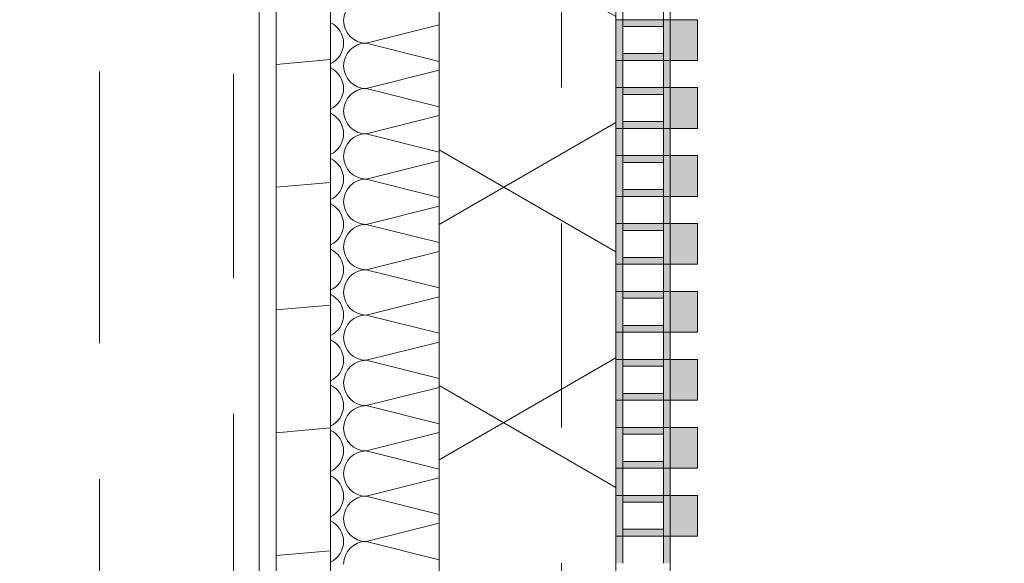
# Model space of a CAD drawing. Header units: metres. Extents: x -167 to 233, y -155 to 122.
# Tile 130 of 176: x 57.694 to 58.418, y 31.68 to 32.08. Entities that reach past the tile are written whole.
import ezdxf
from ezdxf.enums import TextEntityAlignment as Align

# ---------------------------------------------------------------- set-up
doc = ezdxf.new("R2010")
doc.units = ezdxf.units.M
doc.header["$MEASUREMENT"] = 0
for name, pattern in [('Raster', [0.4, 0.2, -0.1, 0, -0.1]), ('Strichlinie eng', [0.23, 0.15, -0.08]), ('Untersicht', [0.2, 0.15, -0.05])]:
    doc.linetypes.add(name, pattern=pattern)
for name, color, linetype in [('10 Wand außen', 7, 'Continuous'), ('20 Decke', 7, 'Continuous'), ('20 Träger', 7, 'Continuous'), ('50 Sanitäreinrichtung', 7, 'Continuous'), ('90 Achsraster', 7, 'Continuous'), ('94 Genehmigungsplanung Bemaßung', 7, 'Continuous')]:
    doc.layers.add(name, color=color, linetype=linetype)
doc.styles.add('ERSTELLTER_STIL_1', font='arial.ttf')
doc.styles.add('ERSTELLTER_STIL_2', font='arial.ttf')
doc.dimstyles.new('ERSTELLTER_STIL__2', dxfattribs={"dimtxt": 0.25, "dimasz": 0.19, "dimexe": 0.18, "dimexo": 0.1, "dimgap": 0, "dimtad": 1, "dimzin": 0, "dimdsep": 46, "dimtxsty": 'ERSTELLTER_STIL_1', "dimblk": 'ARROWHEAD_6', "dimblk1": 'ARROWHEAD_6', "dimblk2": 'ARROWHEAD_6', "dimcen": 0.09, "dimclrd": 7, "dimclre": 7, "dimclrt": 7, "dimazin": 0, "dimtfac": 1, "dimtdec": 4, "dimtmove": 0, "dimatfit": 3, "dimfxl": 1, "dimtolj": 1, "dimtzin": 0, "dimarcsym": 0})

# ---------------------------------------------------------------- blocks, each defined once
blk = doc.blocks.new('*X43', base_point=(27236.13209, 33357.27905))
at = {"layer": '10 Wand außen', "color": 8, "linetype": 'Continuous', "lineweight": 18}
for p, q in [((58.00249, 32.07582), (57.94876, 32.06238)), ((58.00249, 32.04895), (57.94876, 32.06238)), ((58.00249, 32.04248), (57.94876, 32.02905)), ((58.00249, 32.01562), (57.94876, 32.02905)), ((58.00249, 32.00915), (57.94876, 31.99572)), ((58.00249, 31.98228), (57.94876, 31.99572)), ((58.00249, 31.97582), (57.94876, 31.96238)), ((58.00249, 31.94895), (57.94876, 31.96238)), ((58.00249, 31.94248), (57.94876, 31.92905)), ((58.00249, 31.91562), (57.94876, 31.92905)), ((58.00249, 31.90915), (57.94876, 31.89572)), ((58.00249, 31.88228), (57.94876, 31.89572)), ((58.00249, 31.87582), (57.94876, 31.86238)), ((58.00249, 31.84895), (57.94876, 31.86238)), ((58.00249, 31.84248), (57.94876, 31.82905)), ((58.00249, 31.81562), (57.94876, 31.82905)), ((58.00249, 31.80915), (57.94876, 31.79572)), ((58.00249, 31.78228), (57.94876, 31.79572)), ((58.00249, 31.77582), (57.94876, 31.76238)), ((58.00249, 31.74895), (57.94876, 31.76238)), ((58.00249, 31.74248), (57.94876, 31.72905)), ((58.00249, 31.71562), (57.94876, 31.72905)), ((58.00249, 31.70915), (57.94876, 31.69572)), ((58.00249, 31.68228), (57.94876, 31.69572))]:
    blk.add_line(p, q, dxfattribs=at)
for centre, start, end in [((57.94876, 32.07905), 90, 180), ((57.91543, 32.06238), 0, 64.92163), ((57.94876, 32.07905), 180, 270), ((57.91543, 32.06238), 295.07837, 0), ((57.94876, 32.04572), 90, 180), ((57.91543, 32.02905), 0, 64.92163), ((57.94876, 32.04572), 180, 270), ((57.91543, 32.02905), 295.07837, 0), ((57.94876, 32.01238), 90, 180), ((57.94876, 32.01238), 180, 270), ((57.91543, 31.99572), 0, 64.92163), ((57.91543, 31.99572), 295.07837, 0), ((57.94876, 31.97905), 90, 180), ((57.91543, 31.96238), 0, 64.92163), ((57.94876, 31.97905), 180, 270), ((57.91543, 31.96238), 295.07837, 0), ((57.94876, 31.94572), 90, 180), ((57.91543, 31.92905), 0, 64.92163), ((57.94876, 31.94572), 180, 270), ((57.91543, 31.92905), 295.07837, 0), ((57.94876, 31.91238), 90, 180), ((57.91543, 31.89572), 0, 64.92163), ((57.94876, 31.91238), 180, 270), ((57.91543, 31.89572), 295.07837, 0), ((57.94876, 31.87905), 90, 180), ((57.91543, 31.86238), 0, 64.92163), ((57.94876, 31.87905), 180, 270), ((57.91543, 31.86238), 295.07837, 0), ((57.94876, 31.84572), 90, 180), ((57.94876, 31.84572), 180, 270), ((57.91543, 31.82905), 0, 64.92163), ((57.91543, 31.82905), 295.07837, 0), ((57.94876, 31.81238), 90, 180), ((57.91543, 31.79572), 0, 64.92163), ((57.94876, 31.81238), 180, 270), ((57.91543, 31.79572), 295.07837, 0), ((57.94876, 31.77905), 90, 180), ((57.91543, 31.76238), 0, 64.92163), ((57.94876, 31.77905), 180, 270), ((57.91543, 31.76238), 295.07837, 0), ((57.94876, 31.74572), 90, 180), ((57.91543, 31.72905), 0, 64.92163), ((57.94876, 31.74572), 180, 270), ((57.91543, 31.72905), 295.07837, 0), ((57.94876, 31.71238), 90, 180), ((57.91543, 31.69572), 0, 64.92163), ((57.94876, 31.71238), 180, 270), ((57.91543, 31.69572), 295.07837, 0), ((57.94876, 31.67905), 90, 180)]:
    blk.add_arc(centre, 0.01667, start, end, dxfattribs=at)
blk = doc.blocks.new('Standard-Rastermarker_138')
at = {"layer": '90 Achsraster', "color": 14, "linetype": 'Raster', "lineweight": 18, "true_color": 0xa80000}
blk.add_line((1, 0), (24.68085, 0), dxfattribs=at)
at = {"layer": '90 Achsraster', "color": 14, "lineweight": 18, "true_color": 0xa80000, "style": 'ERSTELLTER_STIL_2'}
for tag, p in [('AC_MarkerText_1_0', (-0.56857, -0.06857)), ('AC_MarkerText_1_1', (25.81228, -0.06857))]:
    blk.add_attdef(tag, text='', height=0.3, rotation=90, dxfattribs=at).set_placement(p, align=Align.TOP_CENTER)
blk = doc.blocks.new('Rechteck Raster Kassetten Fassade - ACB_5')
at = {"layer": '50 Sanitäreinrichtung', "linetype": 'Continuous', "lineweight": 0, "true_color": 0x9e9e9e}
for points in [[(3.39, 0.17), (3.39, 0.19), (3.36, 0.19), (3.36, 0.17)], [(3.44, 0.17), (3.44, 0.19), (3.41, 0.19), (3.41, 0.17)], [(3.49, 0.17), (3.49, 0.19), (3.46, 0.19), (3.46, 0.17)], [(3.54, 0.17), (3.54, 0.19), (3.51, 0.19), (3.51, 0.17)], [(3.59, 0.17), (3.59, 0.19), (3.56, 0.19), (3.56, 0.17)], [(3.64, 0.17), (3.64, 0.19), (3.61, 0.19), (3.61, 0.17)], [(3.69, 0.17), (3.69, 0.19), (3.66, 0.19), (3.66, 0.17)], [(3.74, 0.17), (3.74, 0.19), (3.71, 0.19), (3.71, 0.17)], [(3.34, 0.17), (3.34, 0.165), (3.36, 0.165), (3.36, 0.17)], [(3.41, 0.17), (3.36, 0.17), (3.36, 0.13), (3.41, 0.13), (3.41, 0.135), (3.365, 0.135), (3.365, 0.165), (3.41, 0.165)], [(3.46, 0.17), (3.41, 0.17), (3.41, 0.13), (3.46, 0.13), (3.46, 0.135), (3.415, 0.135), (3.415, 0.165), (3.46, 0.165)], [(3.51, 0.17), (3.46, 0.17), (3.46, 0.13), (3.51, 0.13), (3.51, 0.135), (3.465, 0.135), (3.465, 0.165), (3.51, 0.165)], [(3.56, 0.17), (3.51, 0.17), (3.51, 0.13), (3.56, 0.13), (3.56, 0.135), (3.515, 0.135), (3.515, 0.165), (3.56, 0.165)], [(3.61, 0.17), (3.56, 0.17), (3.56, 0.13), (3.61, 0.13), (3.61, 0.135), (3.565, 0.135), (3.565, 0.165), (3.61, 0.165)], [(3.66, 0.17), (3.61, 0.17), (3.61, 0.13), (3.66, 0.13), (3.66, 0.135), (3.615, 0.135), (3.615, 0.165), (3.66, 0.165)], [(3.385, 0.135), (3.39, 0.135), (3.39, 0.165), (3.385, 0.165)], [(3.44, 0.165), (3.435, 0.165), (3.435, 0.135), (3.44, 0.135)], [(3.49, 0.165), (3.485, 0.165), (3.485, 0.135), (3.49, 0.135)], [(3.54, 0.165), (3.535, 0.165), (3.535, 0.135), (3.54, 0.135)], [(3.59, 0.165), (3.585, 0.165), (3.585, 0.135), (3.59, 0.135)], [(3.64, 0.165), (3.635, 0.165), (3.635, 0.135), (3.64, 0.135)], [(3.69, 0.165), (3.685, 0.165), (3.685, 0.135), (3.69, 0.135)], [(3.715, 0.165), (3.71, 0.165), (3.71, 0.135), (3.715, 0.135)], [(3.34, 0.13), (3.36, 0.13), (3.36, 0.135), (3.34, 0.135)]]:
    blk.add_hatch(color=253, dxfattribs=at).paths.add_polyline_path(points)
h = blk.add_hatch(color=253, dxfattribs=at)
h.paths.add_polyline_path([(3.66, 0.17), (3.66, 0.13), (3.74, 0.13), (3.74, 0.17)])
h.paths.add_polyline_path([(3.735, 0.135), (3.665, 0.135), (3.665, 0.165), (3.735, 0.165)], flags=0)
at = {"layer": '50 Sanitäreinrichtung', "linetype": 'Continuous', "lineweight": 18}
h = blk.add_hatch(dxfattribs=at)
h.set_pattern_fill('Dämmung__weich_0001', color=8, style=0, pattern_type=2)
h.set_pattern_definition([(60, (0, 0), (-0.1299038, 0.075), []), (120, (0, 0), (0.1299038, 0.075), [])])
h.paths.add_polyline_path([(0, 0), (15.5, 0), (15.63, 0.13), (-0.13, 0.13)])
at = {"layer": '50 Sanitäreinrichtung', "color": 251, "linetype": 'Continuous', "lineweight": 18, "true_color": 0x5f5f5f}
for p, q in [((3.39, 0.19), (3.36, 0.19)), ((3.36, 0.19), (3.36, 0.17)), ((3.39, 0.19), (3.36, 0.19)), ((3.36, 0.19), (3.36, 0.17)), ((3.39, 0.19), (3.39, 0.17)), ((3.39, 0.19), (3.39, 0.17)), ((3.44, 0.19), (3.41, 0.19)), ((3.41, 0.19), (3.41, 0.17)), ((3.44, 0.19), (3.41, 0.19)), ((3.41, 0.19), (3.41, 0.17)), ((3.44, 0.19), (3.44, 0.17)), ((3.44, 0.19), (3.44, 0.17)), ((3.49, 0.19), (3.46, 0.19)), ((3.46, 0.19), (3.46, 0.17)), ((3.49, 0.19), (3.46, 0.19)), ((3.46, 0.19), (3.46, 0.17)), ((3.49, 0.19), (3.49, 0.17)), ((3.49, 0.19), (3.49, 0.17)), ((3.54, 0.19), (3.51, 0.19)), ((3.51, 0.19), (3.51, 0.17)), ((3.54, 0.19), (3.51, 0.19)), ((3.51, 0.19), (3.51, 0.17)), ((3.54, 0.19), (3.54, 0.17)), ((3.54, 0.19), (3.54, 0.17)), ((3.59, 0.19), (3.56, 0.19)), ((3.56, 0.19), (3.56, 0.17)), ((3.59, 0.19), (3.56, 0.19)), ((3.56, 0.19), (3.56, 0.17)), ((3.59, 0.19), (3.59, 0.17)), ((3.59, 0.19), (3.59, 0.17)), ((3.64, 0.19), (3.61, 0.19)), ((3.61, 0.19), (3.61, 0.17)), ((3.64, 0.19), (3.61, 0.19)), ((3.61, 0.19), (3.61, 0.17)), ((3.64, 0.19), (3.64, 0.17)), ((3.64, 0.19), (3.64, 0.17)), ((3.69, 0.19), (3.66, 0.19)), ((3.66, 0.19), (3.66, 0.17)), ((3.69, 0.19), (3.66, 0.19)), ((3.66, 0.19), (3.66, 0.17)), ((3.69, 0.19), (3.69, 0.17)), ((3.69, 0.19), (3.69, 0.17)), ((3.74, 0.19), (3.71, 0.19)), ((3.71, 0.19), (3.71, 0.17)), ((3.74, 0.19), (3.71, 0.19)), ((3.71, 0.19), (3.71, 0.17)), ((3.74, 0.19), (3.74, 0.17)), ((3.74, 0.19), (3.74, 0.17)), ((3.31, 0.17), (3.39, 0.17)), ((3.31, 0.17), (3.39, 0.17)), ((3.36, 0.165), (3.36, 0.17)), ((3.36, 0.17), (3.44, 0.17)), ((3.36, 0.165), (3.36, 0.17)), ((3.36, 0.17), (3.44, 0.17)), ((3.39, 0.17), (3.36, 0.17)), ((3.39, 0.17), (3.36, 0.17)), ((3.39, 0.165), (3.39, 0.17)), ((3.39, 0.165), (3.39, 0.17)), ((3.41, 0.165), (3.41, 0.17)), ((3.41, 0.17), (3.49, 0.17)), ((3.41, 0.165), (3.41, 0.17)), ((3.41, 0.17), (3.49, 0.17)), ((3.44, 0.17), (3.41, 0.17)), ((3.44, 0.17), (3.41, 0.17)), ((3.44, 0.165), (3.44, 0.17)), ((3.44, 0.165), (3.44, 0.17)), ((3.46, 0.165), (3.46, 0.17)), ((3.46, 0.17), (3.54, 0.17)), ((3.46, 0.165), (3.46, 0.17)), ((3.46, 0.17), (3.54, 0.17)), ((3.49, 0.17), (3.46, 0.17)), ((3.49, 0.17), (3.46, 0.17)), ((3.49, 0.165), (3.49, 0.17)), ((3.49, 0.165), (3.49, 0.17)), ((3.51, 0.165), (3.51, 0.17)), ((3.51, 0.17), (3.59, 0.17)), ((3.51, 0.165), (3.51, 0.17)), ((3.51, 0.17), (3.59, 0.17)), ((3.54, 0.17), (3.51, 0.17)), ((3.54, 0.17), (3.51, 0.17)), ((3.54, 0.165), (3.54, 0.17)), ((3.54, 0.165), (3.54, 0.17)), ((3.56, 0.165), (3.56, 0.17)), ((3.56, 0.17), (3.64, 0.17)), ((3.56, 0.165), (3.56, 0.17)), ((3.56, 0.17), (3.64, 0.17)), ((3.59, 0.17), (3.56, 0.17)), ((3.59, 0.17), (3.56, 0.17)), ((3.59, 0.165), (3.59, 0.17)), ((3.59, 0.165), (3.59, 0.17)), ((3.61, 0.165), (3.61, 0.17)), ((3.61, 0.17), (3.69, 0.17)), ((3.61, 0.165), (3.61, 0.17)), ((3.61, 0.17), (3.69, 0.17)), ((3.64, 0.17), (3.61, 0.17)), ((3.64, 0.17), (3.61, 0.17)), ((3.64, 0.165), (3.64, 0.17)), ((3.64, 0.165), (3.64, 0.17)), ((3.66, 0.165), (3.66, 0.17)), ((3.66, 0.17), (3.74, 0.17)), ((3.66, 0.165), (3.66, 0.17)), ((3.66, 0.17), (3.74, 0.17)), ((3.69, 0.17), (3.66, 0.17)), ((3.69, 0.17), (3.66, 0.17)), ((3.69, 0.165), (3.69, 0.17)), ((3.69, 0.165), (3.69, 0.17)), ((3.71, 0.165), (3.71, 0.17)), ((3.71, 0.17), (3.79, 0.17)), ((3.71, 0.165), (3.71, 0.17)), ((3.71, 0.17), (3.79, 0.17)), ((3.74, 0.17), (3.71, 0.17)), ((3.74, 0.17), (3.71, 0.17)), ((3.74, 0.165), (3.74, 0.17)), ((3.74, 0.165), (3.74, 0.17)), ((3.34, 0.165), (3.36, 0.165)), ((3.34, 0.165), (3.36, 0.165)), ((3.36, 0.165), (3.365, 0.165)), ((3.36, 0.135), (3.36, 0.165)), ((3.36, 0.165), (3.365, 0.165)), ((3.36, 0.135), (3.36, 0.165)), ((3.365, 0.165), (3.385, 0.165)), ((3.365, 0.135), (3.365, 0.165)), ((3.365, 0.165), (3.385, 0.165)), ((3.365, 0.165), (3.385, 0.165)), ((3.365, 0.135), (3.365, 0.165)), ((3.365, 0.165), (3.385, 0.165)), ((3.385, 0.135), (3.385, 0.165)), ((3.385, 0.165), (3.39, 0.165)), ((3.385, 0.135), (3.385, 0.165)), ((3.385, 0.165), (3.39, 0.165)), ((3.39, 0.135), (3.39, 0.165)), ((3.39, 0.165), (3.41, 0.165)), ((3.39, 0.135), (3.39, 0.165)), ((3.39, 0.165), (3.41, 0.165)), ((3.41, 0.165), (3.415, 0.165)), ((3.41, 0.135), (3.41, 0.165)), ((3.41, 0.165), (3.415, 0.165)), ((3.41, 0.135), (3.41, 0.165)), ((3.415, 0.165), (3.435, 0.165)), ((3.415, 0.135), (3.415, 0.165)), ((3.415, 0.165), (3.435, 0.165)), ((3.415, 0.165), (3.435, 0.165)), ((3.415, 0.135), (3.415, 0.165)), ((3.415, 0.165), (3.435, 0.165)), ((3.435, 0.135), (3.435, 0.165)), ((3.435, 0.165), (3.44, 0.165)), ((3.435, 0.135), (3.435, 0.165)), ((3.435, 0.165), (3.44, 0.165)), ((3.44, 0.135), (3.44, 0.165)), ((3.44, 0.165), (3.46, 0.165)), ((3.44, 0.135), (3.44, 0.165)), ((3.44, 0.165), (3.46, 0.165)), ((3.46, 0.165), (3.465, 0.165)), ((3.46, 0.135), (3.46, 0.165)), ((3.46, 0.165), (3.465, 0.165)), ((3.46, 0.135), (3.46, 0.165)), ((3.465, 0.165), (3.485, 0.165)), ((3.465, 0.135), (3.465, 0.165)), ((3.465, 0.165), (3.485, 0.165)), ((3.465, 0.165), (3.485, 0.165)), ((3.465, 0.135), (3.465, 0.165)), ((3.465, 0.165), (3.485, 0.165)), ((3.485, 0.135), (3.485, 0.165)), ((3.485, 0.165), (3.49, 0.165)), ((3.485, 0.135), (3.485, 0.165)), ((3.485, 0.165), (3.49, 0.165)), ((3.49, 0.135), (3.49, 0.165)), ((3.49, 0.165), (3.51, 0.165)), ((3.49, 0.135), (3.49, 0.165)), ((3.49, 0.165), (3.51, 0.165)), ((3.51, 0.165), (3.515, 0.165)), ((3.51, 0.135), (3.51, 0.165)), ((3.51, 0.165), (3.515, 0.165)), ((3.51, 0.135), (3.51, 0.165)), ((3.515, 0.165), (3.535, 0.165)), ((3.515, 0.135), (3.515, 0.165)), ((3.515, 0.165), (3.535, 0.165)), ((3.515, 0.165), (3.535, 0.165)), ((3.515, 0.135), (3.515, 0.165)), ((3.515, 0.165), (3.535, 0.165)), ((3.535, 0.135), (3.535, 0.165)), ((3.535, 0.165), (3.54, 0.165)), ((3.535, 0.135), (3.535, 0.165)), ((3.535, 0.165), (3.54, 0.165)), ((3.54, 0.135), (3.54, 0.165)), ((3.54, 0.165), (3.56, 0.165)), ((3.54, 0.135), (3.54, 0.165)), ((3.54, 0.165), (3.56, 0.165)), ((3.56, 0.165), (3.565, 0.165)), ((3.56, 0.135), (3.56, 0.165)), ((3.56, 0.165), (3.565, 0.165)), ((3.56, 0.135), (3.56, 0.165)), ((3.565, 0.165), (3.585, 0.165)), ((3.565, 0.135), (3.565, 0.165)), ((3.565, 0.165), (3.585, 0.165)), ((3.565, 0.165), (3.585, 0.165)), ((3.565, 0.135), (3.565, 0.165)), ((3.565, 0.165), (3.585, 0.165)), ((3.585, 0.135), (3.585, 0.165)), ((3.585, 0.165), (3.59, 0.165)), ((3.585, 0.135), (3.585, 0.165)), ((3.585, 0.165), (3.59, 0.165)), ((3.59, 0.135), (3.59, 0.165)), ((3.59, 0.165), (3.61, 0.165)), ((3.59, 0.135), (3.59, 0.165)), ((3.59, 0.165), (3.61, 0.165)), ((3.61, 0.165), (3.615, 0.165)), ((3.61, 0.135), (3.61, 0.165)), ((3.61, 0.165), (3.615, 0.165)), ((3.61, 0.135), (3.61, 0.165)), ((3.615, 0.165), (3.635, 0.165)), ((3.615, 0.135), (3.615, 0.165)), ((3.615, 0.165), (3.635, 0.165)), ((3.615, 0.165), (3.635, 0.165)), ((3.615, 0.135), (3.615, 0.165)), ((3.615, 0.165), (3.635, 0.165)), ((3.635, 0.135), (3.635, 0.165)), ((3.635, 0.165), (3.64, 0.165)), ((3.635, 0.135), (3.635, 0.165)), ((3.635, 0.165), (3.64, 0.165)), ((3.64, 0.135), (3.64, 0.165)), ((3.64, 0.165), (3.66, 0.165)), ((3.64, 0.135), (3.64, 0.165)), ((3.64, 0.165), (3.66, 0.165)), ((3.66, 0.165), (3.665, 0.165)), ((3.66, 0.135), (3.66, 0.165)), ((3.66, 0.165), (3.665, 0.165)), ((3.66, 0.135), (3.66, 0.165)), ((3.665, 0.165), (3.685, 0.165)), ((3.665, 0.135), (3.665, 0.165)), ((3.665, 0.165), (3.685, 0.165)), ((3.665, 0.165), (3.685, 0.165)), ((3.665, 0.135), (3.665, 0.165)), ((3.665, 0.165), (3.685, 0.165)), ((3.685, 0.135), (3.685, 0.165)), ((3.685, 0.165), (3.69, 0.165)), ((3.685, 0.135), (3.685, 0.165)), ((3.685, 0.165), (3.69, 0.165)), ((3.69, 0.135), (3.69, 0.165)), ((3.69, 0.165), (3.71, 0.165)), ((3.69, 0.135), (3.69, 0.165)), ((3.69, 0.165), (3.71, 0.165)), ((3.71, 0.165), (3.715, 0.165)), ((3.71, 0.135), (3.71, 0.165)), ((3.71, 0.165), (3.715, 0.165)), ((3.71, 0.135), (3.71, 0.165)), ((3.715, 0.165), (3.735, 0.165)), ((3.715, 0.135), (3.715, 0.165)), ((3.715, 0.165), (3.735, 0.165)), ((3.715, 0.165), (3.735, 0.165)), ((3.715, 0.135), (3.715, 0.165)), ((3.715, 0.165), (3.735, 0.165)), ((3.735, 0.135), (3.735, 0.165)), ((3.735, 0.165), (3.74, 0.165)), ((3.735, 0.135), (3.735, 0.165)), ((3.735, 0.165), (3.74, 0.165)), ((3.74, 0.135), (3.74, 0.165)), ((3.74, 0.165), (3.76, 0.165)), ((3.74, 0.135), (3.74, 0.165)), ((3.74, 0.165), (3.76, 0.165)), ((3.34, 0.135), (3.36, 0.135)), ((3.34, 0.135), (3.36, 0.135)), ((3.36, 0.135), (3.365, 0.135)), ((3.36, 0.13), (3.36, 0.135)), ((3.36, 0.135), (3.365, 0.135)), ((3.36, 0.13), (3.36, 0.135)), ((3.365, 0.135), (3.385, 0.135)), ((3.365, 0.135), (3.385, 0.135)), ((3.365, 0.135), (3.385, 0.135)), ((3.365, 0.135), (3.385, 0.135)), ((3.385, 0.135), (3.39, 0.135)), ((3.385, 0.135), (3.39, 0.135)), ((3.39, 0.13), (3.39, 0.135)), ((3.39, 0.135), (3.41, 0.135)), ((3.39, 0.13), (3.39, 0.135)), ((3.39, 0.135), (3.41, 0.135)), ((3.41, 0.135), (3.415, 0.135)), ((3.41, 0.13), (3.41, 0.135)), ((3.41, 0.135), (3.415, 0.135)), ((3.41, 0.13), (3.41, 0.135)), ((3.415, 0.135), (3.435, 0.135)), ((3.415, 0.135), (3.435, 0.135)), ((3.415, 0.135), (3.435, 0.135)), ((3.415, 0.135), (3.435, 0.135)), ((3.435, 0.135), (3.44, 0.135)), ((3.435, 0.135), (3.44, 0.135)), ((3.44, 0.13), (3.44, 0.135)), ((3.44, 0.135), (3.46, 0.135)), ((3.44, 0.13), (3.44, 0.135)), ((3.44, 0.135), (3.46, 0.135)), ((3.46, 0.135), (3.465, 0.135)), ((3.46, 0.13), (3.46, 0.135)), ((3.46, 0.135), (3.465, 0.135)), ((3.46, 0.13), (3.46, 0.135)), ((3.465, 0.135), (3.485, 0.135)), ((3.465, 0.135), (3.485, 0.135)), ((3.465, 0.135), (3.485, 0.135)), ((3.465, 0.135), (3.485, 0.135)), ((3.485, 0.135), (3.49, 0.135)), ((3.485, 0.135), (3.49, 0.135)), ((3.49, 0.13), (3.49, 0.135)), ((3.49, 0.135), (3.51, 0.135)), ((3.49, 0.13), (3.49, 0.135)), ((3.49, 0.135), (3.51, 0.135)), ((3.51, 0.135), (3.515, 0.135)), ((3.51, 0.13), (3.51, 0.135)), ((3.51, 0.135), (3.515, 0.135)), ((3.51, 0.13), (3.51, 0.135)), ((3.515, 0.135), (3.535, 0.135)), ((3.515, 0.135), (3.535, 0.135)), ((3.515, 0.135), (3.535, 0.135)), ((3.515, 0.135), (3.535, 0.135)), ((3.535, 0.135), (3.54, 0.135)), ((3.535, 0.135), (3.54, 0.135)), ((3.54, 0.13), (3.54, 0.135)), ((3.54, 0.135), (3.56, 0.135)), ((3.54, 0.13), (3.54, 0.135)), ((3.54, 0.135), (3.56, 0.135)), ((3.56, 0.135), (3.565, 0.135)), ((3.56, 0.13), (3.56, 0.135)), ((3.56, 0.135), (3.565, 0.135)), ((3.56, 0.13), (3.56, 0.135)), ((3.565, 0.135), (3.585, 0.135)), ((3.565, 0.135), (3.585, 0.135)), ((3.565, 0.135), (3.585, 0.135)), ((3.565, 0.135), (3.585, 0.135)), ((3.585, 0.135), (3.59, 0.135)), ((3.585, 0.135), (3.59, 0.135)), ((3.59, 0.13), (3.59, 0.135)), ((3.59, 0.135), (3.61, 0.135)), ((3.59, 0.13), (3.59, 0.135)), ((3.59, 0.135), (3.61, 0.135)), ((3.61, 0.135), (3.615, 0.135)), ((3.61, 0.13), (3.61, 0.135)), ((3.61, 0.135), (3.615, 0.135)), ((3.61, 0.13), (3.61, 0.135)), ((3.615, 0.135), (3.635, 0.135)), ((3.615, 0.135), (3.635, 0.135)), ((3.615, 0.135), (3.635, 0.135)), ((3.615, 0.135), (3.635, 0.135)), ((3.635, 0.135), (3.64, 0.135)), ((3.635, 0.135), (3.64, 0.135)), ((3.64, 0.13), (3.64, 0.135)), ((3.64, 0.135), (3.66, 0.135)), ((3.64, 0.13), (3.64, 0.135)), ((3.64, 0.135), (3.66, 0.135)), ((3.66, 0.135), (3.665, 0.135)), ((3.66, 0.13), (3.66, 0.135)), ((3.66, 0.135), (3.665, 0.135)), ((3.66, 0.13), (3.66, 0.135)), ((3.665, 0.135), (3.685, 0.135)), ((3.665, 0.135), (3.685, 0.135)), ((3.665, 0.135), (3.685, 0.135)), ((3.665, 0.135), (3.685, 0.135)), ((3.685, 0.135), (3.69, 0.135)), ((3.685, 0.135), (3.69, 0.135)), ((3.69, 0.13), (3.69, 0.135)), ((3.69, 0.135), (3.71, 0.135)), ((3.69, 0.13), (3.69, 0.135)), ((3.69, 0.135), (3.71, 0.135)), ((3.71, 0.135), (3.715, 0.135)), ((3.71, 0.13), (3.71, 0.135)), ((3.71, 0.135), (3.715, 0.135)), ((3.71, 0.13), (3.71, 0.135)), ((3.715, 0.135), (3.735, 0.135)), ((3.715, 0.135), (3.735, 0.135)), ((3.715, 0.135), (3.735, 0.135)), ((3.715, 0.135), (3.735, 0.135)), ((3.735, 0.135), (3.74, 0.135)), ((3.735, 0.135), (3.74, 0.135)), ((3.74, 0.13), (3.74, 0.135)), ((3.74, 0.135), (3.76, 0.135)), ((3.74, 0.13), (3.74, 0.135)), ((3.74, 0.135), (3.76, 0.135)), ((15.63, 0.13), (-0.13, 0.13)), ((3.31, 0.13), (3.39, 0.13)), ((3.31, 0.13), (3.39, 0.13)), ((3.36, 0.13), (3.44, 0.13)), ((3.36, 0.13), (3.44, 0.13)), ((3.41, 0.13), (3.49, 0.13)), ((3.41, 0.13), (3.49, 0.13)), ((3.46, 0.13), (3.54, 0.13)), ((3.46, 0.13), (3.54, 0.13)), ((3.51, 0.13), (3.59, 0.13)), ((3.51, 0.13), (3.59, 0.13)), ((3.56, 0.13), (3.64, 0.13)), ((3.56, 0.13), (3.64, 0.13)), ((3.61, 0.13), (3.69, 0.13)), ((3.61, 0.13), (3.69, 0.13)), ((3.66, 0.13), (3.74, 0.13)), ((3.66, 0.13), (3.74, 0.13)), ((3.71, 0.13), (3.79, 0.13)), ((3.71, 0.13), (3.79, 0.13)), ((0, 0), (15.5, 0))]:
    blk.add_line(p, q, dxfattribs=at)
at = {"layer": '50 Sanitäreinrichtung', "color": 251, "linetype": 'Strichlinie eng', "lineweight": 18, "true_color": 0x5f5f5f}
blk.add_line((15.59, 0.09), (-0.09, 0.09), dxfattribs=at)
blk = doc.blocks.new('*D249', base_point=(27236.13209, 33357.27905))
at = {"layer": '94 Genehmigungsplanung Bemaßung', "color": 7, "linetype": 'Continuous', "lineweight": 13}
for p, q in [((54.78637, 43.73968), (54.58637, 43.93968)), ((54.87387, 43.83968), (54.49887, 43.83968)), ((54.68637, 28.17968), (54.68637, 43.83968)), ((54.58637, 28.27968), (54.78637, 28.07968)), ((54.87387, 28.17968), (54.49887, 28.17968)), ((54.68637, 28.02968), (54.68637, 28.17968))]:
    blk.add_line(p, q, dxfattribs=at)
at = {"layer": '94 Genehmigungsplanung Bemaßung', "color": 7, "lineweight": 13, "char_height": 0.25, "attachment_point": 7, "rotation": 90, "style": 'ERSTELLTER_STIL_1'}
for s, insert in [('\\A1;{\\pql;\\fArial|b0|i0|c0|p0;\\W1.000000;16}', (54.63637, 43.35831)), ('\\A1;{\\pql;\\fArial|b0|i0|c0|p0;\\W1.000000;15,66}', (54.63637, 35.39001))]:
    blk.add_mtext(s, dxfattribs=dict(at, insert=insert))
blk = doc.blocks.new('ARROWHEAD_6')
at = {"color": 0, "linetype": 'Continuous', "lineweight": 0}
for p, q in [((-0.5, -0.5), (0.5, 0.5)), ((0, 0), (-1, 0))]:
    blk.add_line(p, q, dxfattribs=at)
blk = doc.blocks.new('*D251', base_point=(27236.13209, 33357.27905))
at = {"layer": '94 Genehmigungsplanung Bemaßung', "color": 7, "linetype": 'Continuous', "lineweight": 13}
for p, q in [((63.0177, 43.99968), (63.0177, 44.14968)), ((63.1177, 43.89968), (62.9177, 44.09968)), ((63.2052, 43.99968), (62.8302, 43.99968)), ((63.0177, 28.17968), (63.0177, 43.99968)), ((62.9177, 28.27968), (63.1177, 28.07968)), ((63.2052, 28.17968), (62.8302, 28.17968)), ((63.0177, 28.02968), (63.0177, 28.17968))]:
    blk.add_line(p, q, dxfattribs=at)
at = {"layer": '94 Genehmigungsplanung Bemaßung', "color": 7, "lineweight": 13, "insert": (62.9677, 35.66069), "char_height": 0.25, "attachment_point": 7, "rotation": 90, "style": 'ERSTELLTER_STIL_1'}
blk.add_mtext('\\A1;{\\pql;\\fArial|b0|i0|c0|p0;\\W1.000000;15,82}', dxfattribs=at)

msp = doc.modelspace()

# ---------------------------------------------------------------- hatches: boundary and pattern name
at = {"layer": '10 Wand außen', "linetype": 'Continuous', "lineweight": 13, "true_color": 0x000100}
h = msp.add_hatch(dxfattribs=at)
h.set_pattern_fill('Gipskarton_0001', color=98, style=0, pattern_type=2)
h.set_pattern_definition([(0, (27236.132094, 33357.27905), (0, 0.075), [0, -0.075])])
h.paths.add_polyline_path([(57.86999, 33.33968), (57.86999, 28.83968), (57.88249, 28.83968), (57.88249, 33.33968)])
h = msp.add_hatch(dxfattribs=at)
h.set_pattern_fill('Holz__Vollholz__Längshol_AA', color=98, style=0, pattern_type=2)
h.set_pattern_definition([(5, (27236.13209, 33357.27905), (-0.00784401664, 0.08965752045), [])])
h.paths.add_polyline_path([(57.88249, 33.33968), (57.88249, 28.83968), (57.92249, 28.83968), (57.92249, 33.33968)])

# ---------------------------------------------------------------- linework, layer by layer
at = {"layer": '10 Wand außen', "color": 7, "linetype": 'Continuous', "lineweight": 18}
for p, q in [((57.88249, 33.33968), (57.88249, 28.83968)), ((57.92249, 33.33968), (57.92249, 28.83968))]:
    msp.add_line(p, q, dxfattribs=at)
at = {"layer": '10 Wand außen', "color": 7, "linetype": 'Continuous', "lineweight": 18, "flags": 128}
for points in [[(57.86999, 33.33968), (57.86999, 28.83968)], [(58.00249, 28.83968), (58.00249, 33.33968)]]:
    msp.add_lwpolyline(points, dxfattribs=at)
at = {"layer": '20 Decke', "color": 7, "linetype": 'Continuous', "lineweight": 13, "flags": 128}
msp.add_lwpolyline([(38.10109, 43.83968), (38.10109, 28.33968), (38.24109, 28.33968), (42.50109, 28.33968), (42.50109, 28.83968), (43.00109, 28.83968), (43.00109, 28.33968), (47.50109, 28.33968), (47.50109, 28.83968), (48.00109, 28.83968), (48.00109, 28.47218), (52.50249, 28.47218), (52.50249, 28.83968), (53.00249, 28.83968), (53.00249, 28.33968), (57.50249, 28.33968), (57.50249, 28.83968), (58.00249, 28.83968), (58.00249, 43.83968), (47.50109, 43.83968), (43.00109, 43.83968), (43.00109, 43.33968), (42.50109, 43.33968), (42.50109, 43.83968)], close=True, dxfattribs=at)
at = {"layer": '20 Träger', "color": 7, "linetype": 'Untersicht', "lineweight": 18}
msp.add_line((57.85109, 27.63968), (57.85109, 44.53968), dxfattribs=at)

# ---------------------------------------------------------------- block references
at = {"layer": '10 Wand außen', "color": 7, "lineweight": 35}
msp.add_blockref('*X43', (27236.13209, 33357.27905), dxfattribs=at)
at = {"layer": '50 Sanitäreinrichtung', "color": 251, "linetype": 'Continuous', "lineweight": 18, "true_color": 0x5f5f5f, "xscale": -1, "rotation": 270}
msp.add_blockref('Rechteck Raster Kassetten Fassade - ACB_5', (58.00249, 28.33968), dxfattribs=at)
at = {"layer": '90 Achsraster', "color": 7, "linetype": 'Continuous', "lineweight": 18, "rotation": 270}
msp.add_blockref('Standard-Rastermarker_138', (57.75249, 47.54161), dxfattribs=at)

# ---------------------------------------------------------------- dimensions: what is measured, and where the dimension line sits
at = {"layer": '94 Genehmigungsplanung Bemaßung', "color": 7, "linetype": 'Continuous', "lineweight": 13}
for base, p1, p2, picture, middle in [((63.0177, 43.99968), (57.7672, 28.17968), (57.7672, 43.99968), '*D251', (62.8427, 36.07946)), ((54.68637, 43.83968), (58.16249, 28.17968), (57.50249, 43.83968), '*D249', (54.51137, 35.80878))]:
    dim = msp.add_linear_dim(base=base, p1=p1, p2=p2, angle=90, dimstyle='ERSTELLTER_STIL__2', dxfattribs=at)
    dim.commit()
    dim.dimension.update_dxf_attribs({"geometry": picture, "text_midpoint": middle, "dimtype": 160, "text_rotation": 90})

doc.saveas('drawing.dxf')
